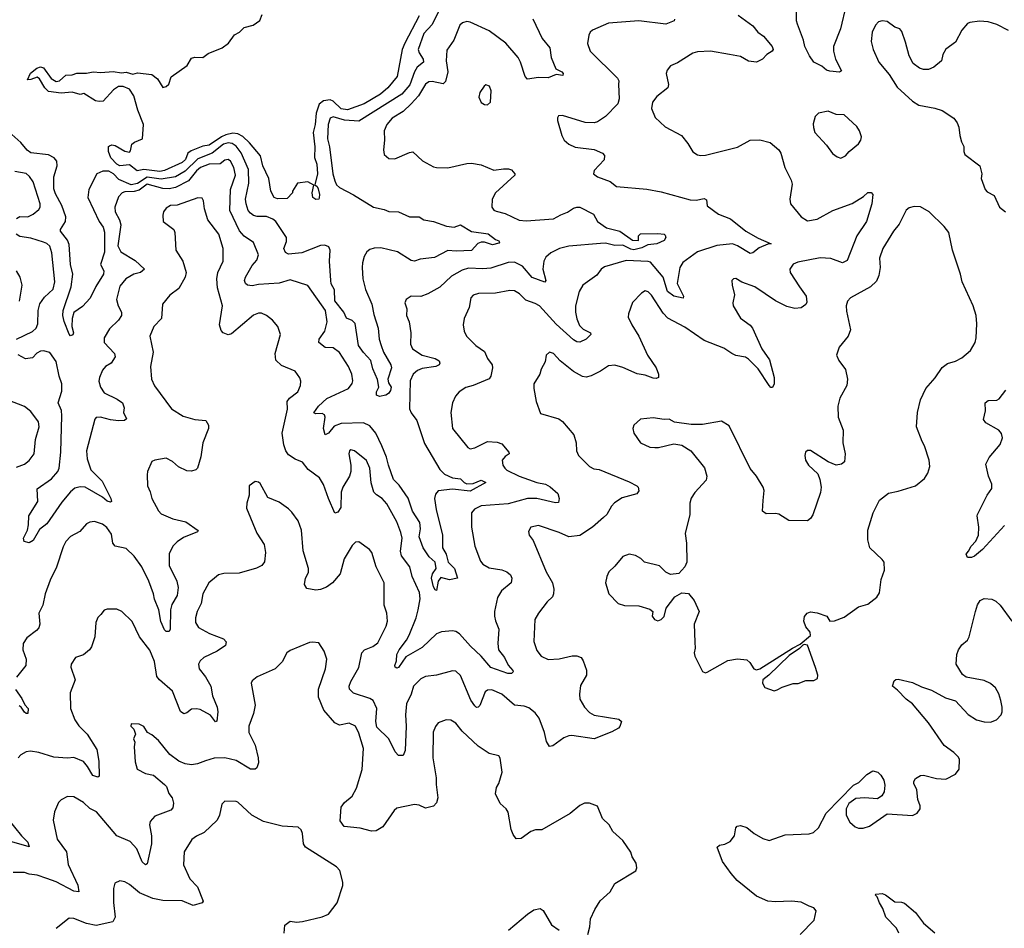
# Model space of a CAD drawing. Extents: x 2220333 to 2384341, y 721037 to 894043.
# Tile 244 of 256: x 2294455 to 2300642, y 875715 to 881423. Entities that reach past the tile are written whole.
import ezdxf

# ---------------------------------------------------------------- set-up
doc = ezdxf.new("R2010")
doc.units = 0

msp = doc.modelspace()

# ---------------------------------------------------------------- linework, layer by layer
at = {"layer": '0CON10XD'}
for points in [[(2299647.7, 881515), (2299613.3, 881365), (2299567.8, 881255), (2299567.8, 881225), (2299581.9, 881175), (2299619.3, 881100.7), (2299607.1, 881092.9), (2299545, 881099.1), (2299525.4, 881105.4), (2299495, 881130.5), (2299445.6, 881155), (2299418.5, 881195), (2299388.5, 881255), (2299379.4, 881295), (2299341.4, 881395), (2299335.7, 881415), (2299336.9, 881475)], [(2297095, 881490), (2297046.6, 881393.4), (2296995.3, 881335), (2296959.7, 881235), (2296965.3, 881215), (2296990, 881175), (2296991.5, 881155), (2296951.6, 881125), (2296935.2, 881094.8), (2296907.5, 881012.5), (2296856.2, 880953.8), (2296585, 880785.9), (2296495, 880790.6), (2296425, 880811.8), (2296405, 880804.3), (2296393.3, 880765), (2296389.6, 880675), (2296402.5, 880625), (2296423.2, 880455), (2296435, 880410), (2296446.2, 880386.2), (2296465, 880368.9), (2296552.7, 880322.7), (2296678.8, 880245), (2296745, 880231.2), (2296775, 880218.4), (2296835, 880216.7), (2296905, 880184.6), (2296965, 880184.3), (2296995.4, 880165.4), (2297055.7, 880155.7), (2297137.5, 880125), (2297185, 880118.6), (2297225, 880134.6), (2297295, 880092.4), (2297398.1, 880078.1), (2297445, 880041.4), (2297465, 880033.8), (2297470, 880025), (2297465, 880018), (2297425, 880007.9), (2297375, 880025.6), (2297354.5, 880025.5), (2297332.9, 880017.1), (2297295, 879972.6), (2297198.2, 879968.2), (2297145, 879972.7), (2297061.2, 879928.8), (2296971.2, 879918.8), (2296935, 879905.4), (2296915, 879909.5), (2296828, 879965), (2296725, 879989.4), (2296681.6, 879988.4), (2296655, 879980), (2296636.6, 879963.4), (2296620.4, 879935), (2296608.2, 879895), (2296606.5, 879865), (2296611.6, 879795), (2296627.2, 879727.2), (2296668.1, 879635), (2296679.9, 879570.1), (2296708, 879485), (2296714.1, 879415), (2296726.2, 879375), (2296740.9, 879335), (2296787.8, 879255), (2296791.9, 879235), (2296768.2, 879165), (2296772.5, 879142.5), (2296790, 879115), (2296785, 879093.3), (2296773.3, 879075), (2296755.7, 879064.3), (2296715, 879056.2), (2296697.5, 879065), (2296698, 879085), (2296711.9, 879115), (2296702.6, 879162.6), (2296675, 879228.8), (2296661.5, 879281.5), (2296615, 879331.1), (2296584.2, 879375), (2296563.2, 879513.2), (2296545, 879533.3), (2296507.7, 879547.7), (2296491.1, 879585), (2296435, 879656.7), (2296432.2, 879725), (2296412.9, 879762.9), (2296409.1, 879785), (2296402.4, 879905), (2296405.4, 879975.4), (2296396.8, 879996.8), (2296373.3, 880006.7), (2296345, 880004.5), (2296228, 879958), (2296145, 879949.2), (2296125, 879961.2), (2296115.7, 879985), (2296131.7, 880028.3), (2296130.8, 880055), (2296064.4, 880154.4), (2296045, 880169.7), (2296005, 880186.3), (2295947, 880187), (2295925, 880193.1), (2295905, 880206.4), (2295891.3, 880225), (2295877.2, 880265), (2295874.7, 880295), (2295895.2, 880395), (2295892.4, 880482.4), (2295847.2, 880587.2), (2295815, 880627.5), (2295790.4, 880645), (2295765, 880648.5), (2295735, 880640.3), (2295665, 880585.2), (2295575, 880548.6), (2295495, 880471), (2295435, 880435.2), (2295345, 880420.4), (2295255, 880432.7), (2295195, 880393.5), (2295155, 880385.9), (2295079, 880419), (2295044.3, 880455), (2295015, 880470.7), (2294977.9, 880472.1), (2294940.4, 880455), (2294888.9, 880355), (2294884.1, 880305), (2294953.6, 880155), (2294979.1, 880119.1), (2294988.5, 880088.5), (2294988.1, 879961.9), (2294963.2, 879885), (2294983.5, 879845), (2294982.5, 879825), (2294933.2, 879746.8), (2294897.7, 879672.3), (2294849.1, 879620.9), (2294795, 879584.3), (2294784.7, 879545), (2294782.5, 879495), (2294792.9, 879455), (2294787.9, 879442.1), (2294775, 879436.2), (2294765, 879446.2), (2294735, 879526.7), (2294726.5, 879565), (2294727.6, 879595), (2294777.5, 879745), (2294788.6, 879825), (2294774, 879885), (2294765, 880010.8), (2294755, 880037.3), (2294711.9, 880095), (2294711.9, 880105), (2294743.1, 880155), (2294744.3, 880185), (2294719.5, 880255), (2294679.5, 880329.5), (2294670.3, 880360.3), (2294670.2, 880435), (2294690.3, 880505), (2294688.8, 880535), (2294670.6, 880555), (2294635, 880573.8), (2294525, 880586.4), (2294502.2, 880602.2), (2294461.5, 880651.5), (2294368.7, 880735)], [(2296964.1, 881445.9), (2296875.6, 881274.4), (2296859.3, 881235), (2296827.3, 881065), (2296768.9, 880995), (2296722.1, 880955), (2296619.5, 880895), (2296515, 880856.2), (2296475, 880863.6), (2296425, 880910.4), (2296405, 880919.2), (2296365, 880913.1), (2296337.8, 880892.2), (2296317, 880835), (2296311, 880765), (2296299.7, 880715), (2296309, 880625), (2296307.9, 880557.9), (2296321.9, 880515), (2296327, 880455), (2296310, 880385), (2296325, 880373.8), (2296330.2, 880360.2), (2296338.5, 880325), (2296337.1, 880302.9), (2296333.8, 880296.2), (2296316.4, 880293.6), (2296296.7, 880305), (2296293.8, 880335), (2296302.5, 880382.5), (2296265, 880403.3), (2296200, 880395), (2296170, 880345), (2296170, 880335), (2296135, 880300), (2296075, 880296.7), (2296053.8, 880305), (2296033.8, 880345), (2296021.2, 880425), (2295982, 880505), (2295968.3, 880568.3), (2295899.7, 880649.7), (2295858, 880688), (2295825.8, 880705.8), (2295795, 880709.6), (2295750.4, 880699.6), (2295722.5, 880687.5), (2295645, 880634.5), (2295605, 880627.5), (2295531.9, 880598.1), (2295511.8, 880585), (2295497.4, 880545), (2295475, 880526.3), (2295365, 880475.4), (2295335, 880470), (2295235, 880481.8), (2295193, 880473), (2295145, 880510), (2295085, 880504.4), (2295065, 880516), (2295028.6, 880555), (2295012, 880595), (2295013.6, 880626.4), (2295019.3, 880630.7), (2295035, 880636.7), (2295055, 880632.5), (2295115, 880597.5), (2295145, 880590), (2295151.7, 880598.3), (2295159.3, 880640.7), (2295176.7, 880653.3), (2295227.5, 880675), (2295233.3, 880765), (2295196.9, 880855), (2295172, 880945), (2295145.7, 880985.7), (2295105, 881004), (2295075, 881002), (2295045, 880982), (2294978.8, 880911.2), (2294955, 880908.8), (2294932.3, 880912.3), (2294858.3, 880958.3), (2294835, 880953.1), (2294785, 880966.7), (2294715, 880961.4), (2294635, 880972), (2294612, 880995), (2294580.3, 881050.3), (2294565, 881062), (2294525, 881046.2), (2294503.3, 881045), (2294522.3, 881087.7), (2294561.7, 881118.3), (2294585, 881126.7), (2294605, 881120), (2294653.8, 881053.8), (2294685, 881034.2), (2294705, 881038.8), (2294745, 881073.8), (2294785, 881076.2), (2294815, 881086.2), (2294875, 881086), (2294915.9, 881095.9), (2294965, 881090.8), (2295043, 881097), (2295095, 881089.2), (2295123.6, 881093.6), (2295165, 881080), (2295195, 881088), (2295285, 881078.9), (2295320.3, 881050.3), (2295355, 880997.5), (2295376.1, 881003.9), (2295392.5, 881017.5), (2295406.1, 881063.9), (2295506.7, 881135), (2295535, 881181.2), (2295555, 881188), (2295605, 881186.2), (2295638.8, 881211.2), (2295726.7, 881245), (2295767.5, 881275), (2295805, 881327.5), (2295836.1, 881343.9), (2295866.4, 881373.6), (2295921.7, 881388.3), (2295963.3, 881416.7), (2295978.8, 881455)], [(2298970.6, 881450.6), (2299062.5, 881385), (2299094, 881345), (2299129.7, 881319.7), (2299184.2, 881254.2), (2299190, 881235), (2299183.3, 881225), (2299150, 881205), (2299123.3, 881175), (2299085, 881156), (2299035, 881161.9), (2298985, 881190.6), (2298915, 881203.3), (2298795, 881225.6), (2298715, 881220.6), (2298685, 881211.4), (2298587.7, 881152.3), (2298545, 881133.8), (2298524.3, 881105.7), (2298518, 881085), (2298531.4, 881015), (2298528, 880995), (2298459.1, 880940.9), (2298432, 880905), (2298426, 880865), (2298447.3, 880807.3), (2298510.3, 880750.3), (2298613.8, 880695), (2298654, 880645), (2298685, 880593.3), (2298714.1, 880574.1), (2298735, 880568.8), (2298765, 880570.8), (2298965, 880621.4), (2299045, 880665.6), (2299105, 880668.1), (2299171.3, 880651.3), (2299224.5, 880604.5), (2299237.1, 880585), (2299262.5, 880495), (2299302.5, 880415), (2299309.2, 880389.2), (2299294.3, 880295), (2299299.2, 880265), (2299364.5, 880184.5), (2299405, 880160), (2299465, 880169.1), (2299565, 880223.8), (2299685, 880268.2), (2299757.6, 880312.4), (2299785, 880336.2), (2299805, 880337.5), (2299816.2, 880325), (2299810, 880265), (2299775.7, 880155), (2299714.4, 880065), (2299655, 879910), (2299625, 879895.6), (2299551.7, 879921.7), (2299485, 879926.1), (2299345, 879900), (2299315, 879887.5), (2299294.5, 879855.5), (2299295.7, 879835), (2299355, 879744.2), (2299396.9, 879685), (2299401.2, 879648.8), (2299395.5, 879634.5), (2299366.4, 879613.6), (2299325, 879608.5), (2299275, 879621.8), (2299205, 879655.6), (2299075, 879744.4), (2298993.2, 879773.2), (2298955, 879796.7), (2298940, 879795), (2298930, 879785), (2298931.2, 879755), (2298946, 879695), (2298936.4, 879643.6), (2298938.8, 879625), (2298985, 879547.5), (2299044.6, 879504.6), (2299060, 879485), (2299118.5, 879355), (2299166.2, 879285), (2299195.8, 879174.2), (2299196, 879135), (2299185, 879112.5), (2299175, 879112.5), (2299163.8, 879123.8), (2299095, 879229.2), (2299035, 879290), (2299015, 879303.3), (2298955, 879313.5), (2298930, 879325)], [(2297679.1, 881429.1), (2297737.5, 881305), (2297787.1, 881245), (2297794.4, 881185), (2297823, 881113), (2297862.5, 881095), (2297870, 881085), (2297868.3, 881071.7), (2297825, 881077.5), (2297775, 881057.5), (2297715, 881060), (2297645, 881050), (2297630.6, 881065), (2297602.3, 881155), (2297586.8, 881185), (2297509.1, 881275), (2297405, 881352.2), (2297285, 881407.5), (2297265, 881410.5), (2297237.4, 881402.6), (2297221.1, 881388.9), (2297182.5, 881295), (2297138.6, 881231.4), (2297135.4, 881165), (2297145.4, 881095), (2297130.7, 881035), (2297115, 881020.8), (2297046.6, 881033.4), (2297025, 881032.1), (2297005, 881018.5), (2296961.6, 880945), (2296915.2, 880894.8), (2296864.5, 880845), (2296795.6, 880805), (2296761.5, 880765), (2296744.4, 880725), (2296747.1, 880665), (2296740, 880605), (2296746.1, 880576.1), (2296775, 880551.2), (2296811.7, 880548.3), (2296905, 880589.4), (2296925, 880591.9), (2296986.1, 880536.1), (2297055, 880497.5), (2297073.2, 880493.2), (2297145, 880491.5), (2297265, 880520), (2297295, 880522), (2297355, 880510), (2297435, 880478.1), (2297495.6, 880485.6), (2297525.7, 880485.7), (2297545, 880478.8), (2297566.7, 880455), (2297566.7, 880445), (2297445.7, 880335), (2297423.6, 880295), (2297421.5, 880245), (2297435, 880227.1), (2297449.2, 880220.8), (2297505, 880205.5), (2297593, 880163), (2297638.4, 880158.4), (2297808.4, 880171.6), (2297855, 880197.5), (2297897.4, 880212.6), (2297935, 880238.6), (2297955, 880245.6), (2297975, 880244.2), (2298061.2, 880201.2), (2298086.2, 880155), (2298141.2, 880115), (2298225, 880094.7), (2298305, 880037.7), (2298343.9, 880036.1), (2298344.1, 880065), (2298355, 880076.6), (2298465, 880080.4), (2298505, 880075.6), (2298510, 880070), (2298514.3, 880055), (2298503.8, 880035), (2298458.8, 880015), (2298401.8, 880008.2), (2298365, 879989.3), (2298315, 879976.1), (2298295, 879980.4), (2298245, 880006.7), (2298193.8, 880003.8), (2298135, 880018.7), (2298105, 880017.6), (2297905, 879999.3), (2297846.2, 879985), (2297791.7, 879958.3), (2297760, 879930), (2297748.9, 879905), (2297741.9, 879855), (2297761.2, 879785), (2297755, 879774), (2297675, 879803.8), (2297615, 879873.8), (2297565, 879899.6), (2297525, 879898.4), (2297415, 879862.5), (2297365, 879857.2), (2297275, 879862.1), (2297235, 879849.1), (2297167.8, 879812.2), (2297095, 879742), (2297019.8, 879700.2), (2296975, 879683.3), (2296915, 879686), (2296883.8, 879665), (2296876, 879645), (2296887.3, 879607.3), (2296885.8, 879565), (2296902.5, 879525), (2296913.3, 879455), (2296910.6, 879385), (2296924.2, 879355), (2296985, 879314.7), (2297065.7, 879295), (2297089.8, 879279.8), (2297095.6, 879265.6), (2297090.8, 879255), (2297068.8, 879245), (2296985, 879230.5), (2296955, 879218.9), (2296926.5, 879195), (2296908.5, 879155), (2296905, 878978.8), (2296915, 878953.3), (2296951.1, 878905), (2296999.6, 878759.6), (2297095, 878596.5), (2297125, 878567.2), (2297175, 878544.2), (2297225, 878537.9), (2297247.8, 878515), (2297265, 878507.1), (2297305, 878509.7), (2297355, 878530), (2297383.3, 878515), (2297285, 878460.2), (2297175, 878473.3), (2297085, 878462.2), (2297066.9, 878443.1), (2297062.3, 878415), (2297071.4, 878345), (2297111.4, 878185), (2297112.5, 878105), (2297135.2, 878065.2), (2297148, 878015), (2297188, 877975), (2297205.8, 877915), (2297155, 877903.4), (2297100.5, 877919.5), (2297085.4, 877895), (2297075, 877836.7), (2297065, 877842), (2297055, 877860.6), (2297042.1, 877915), (2297048.4, 877941.6), (2297072.5, 877975), (2297066.2, 878015), (2297028.4, 878048.4), (2296989.3, 878105), (2296964.8, 878175), (2296973.5, 878225), (2296970, 878265), (2296923.6, 878335), (2296896.7, 878416.7), (2296839, 878499), (2296803.9, 878535), (2296771.5, 878625), (2296760, 878675), (2296731.2, 878745), (2296693.2, 878825), (2296655, 878871.8), (2296615, 878890.9), (2296475, 878886.4), (2296431.5, 878868.5), (2296395, 878825.5), (2296375, 878815.8), (2296363.3, 878855), (2296373.6, 878925), (2296370.7, 878940.7), (2296355, 878949.5), (2296316.7, 878946.7), (2296303.1, 878953.1), (2296331.8, 878995), (2296385, 879043.9), (2296520.8, 879105), (2296543.4, 879136.6), (2296548.6, 879155), (2296542.2, 879195), (2296521.2, 879245), (2296465, 879332.5), (2296425, 879360.8), (2296375, 879362.7), (2296335.5, 879395), (2296337.3, 879415), (2296371.8, 879465), (2296387.6, 879525), (2296376.2, 879595), (2296265, 879752.9), (2296155, 879789.5), (2296085, 879767.1), (2295955, 879759.1), (2295915, 879750), (2295885.6, 879755.6), (2295874.2, 879765), (2295868.1, 879785), (2295873.5, 879805), (2295915, 879879.2), (2295945, 879912), (2295955.6, 879945), (2295925, 880023.8), (2295865, 880062.2), (2295836.6, 880096.6), (2295774.8, 880225), (2295779.1, 880355), (2295811.1, 880445), (2295800.8, 880495), (2295778.9, 880535), (2295765, 880543.5), (2295745, 880539.6), (2295715, 880517.5), (2295645, 880514.7), (2295591.2, 880495), (2295565, 880474.2), (2295515, 880410), (2295435, 880369.2), (2295395, 880361), (2295355, 880362.8), (2295255, 880390.5), (2295205, 880351.2), (2295175, 880343.5), (2295115, 880342.1), (2295099.2, 880335), (2295075, 880310), (2295052.5, 880245), (2295054.5, 880215), (2295081.8, 880165), (2295090.4, 880135), (2295071.7, 880001.7), (2295091.4, 879965), (2295180.3, 879910.3), (2295238.8, 879855), (2295215, 879835.4), (2295172.5, 879825), (2295122.9, 879795), (2295085, 879748), (2295062.5, 879665), (2295074.4, 879625), (2295095.6, 879585), (2295093.8, 879563.8), (2295076.7, 879535), (2295020.2, 879479.8), (2294985.8, 879425), (2294986, 879395), (2295050, 879325), (2295055.7, 879305), (2295028.8, 879265), (2294995, 879244), (2294975, 879221.2), (2294955.6, 879175), (2294952.6, 879152.6), (2294962.5, 879115), (2294985, 879079.4), (2295068.3, 879038.3), (2295100, 879015), (2295111.4, 878985), (2295107.5, 878955), (2295126.7, 878915), (2295114.2, 878905.8), (2295075, 878903.2), (2295025, 878908.7), (2294963.2, 878926.8), (2294935, 878924), (2294926.9, 878913.1), (2294874.7, 878715), (2294878.2, 878665), (2294901.2, 878595), (2294973, 878523), (2295026.7, 878415), (2295032.5, 878395), (2295025, 878392), (2295005, 878398.6), (2294975, 878423.1), (2294866.2, 878485), (2294835, 878488.9), (2294800.8, 878479.3), (2294773.8, 878456.2), (2294718.8, 878391.2), (2294625.7, 878255), (2294580, 878220), (2294539.5, 878150.5), (2294515, 878136.7), (2294482.5, 878145), (2294478.8, 878165), (2294503.2, 878216.8), (2294510.5, 878249.5), (2294512.3, 878305), (2294568.6, 878395), (2294564.2, 878475), (2294655, 878539.4), (2294694.6, 878585), (2294702.7, 878605), (2294712.7, 878705), (2294720.6, 878935), (2294718.3, 878968.2), (2294697.3, 879015), (2294718.8, 879088.8), (2294718.8, 879135), (2294702.7, 879182.7), (2294684.7, 879275), (2294645, 879332.1), (2294605, 879342), (2294585, 879339.6), (2294563.1, 879326.9), (2294535, 879298.1), (2294492.3, 879292.3), (2294445, 879317.5)], [(2298568.8, 881425), (2298566.7, 881415), (2298515.4, 881394.6), (2298345, 881415.9), (2298155, 881400.9), (2298053.4, 881356.6), (2298040, 881345), (2298030.6, 881325), (2298022.1, 881272.1), (2298038.6, 881225), (2298212, 881055), (2298219.5, 881039.5), (2298217.5, 881015), (2298220.8, 880925), (2298212.5, 880895), (2298135, 880814.5), (2298085, 880780.5), (2298065, 880774.4), (2298007.9, 880777.9), (2297865, 880821.2), (2297840.7, 880819.3), (2297833.9, 880806.1), (2297835, 880790), (2297862, 880695), (2297876.2, 880665), (2297905, 880640), (2297945, 880622), (2298065, 880607.5), (2298117.5, 880585), (2298129.3, 880569.3), (2298127.7, 880542.3), (2298064, 880475), (2298060, 880455), (2298085, 880436.2), (2298165, 880406.2), (2298205.5, 880375.5), (2298395, 880358.5), (2298485, 880341.3), (2298667.9, 880292.1), (2298705, 880290), (2298755, 880298.8), (2298770.7, 880290.7), (2298774.2, 880254.2), (2298845, 880200), (2298922.1, 880172.1), (2299018.6, 880095), (2299095, 880049.7), (2299177.5, 880015), (2299155, 880012.9), (2299101, 879989), (2299060.9, 879959.1), (2299045.6, 879954.4), (2298965, 880002.9), (2298933.9, 880013.9), (2298835, 880003.2), (2298714.7, 879965.3), (2298622.6, 879897.4), (2298602.9, 879865), (2298585.8, 879765), (2298626, 879685), (2298625, 879674), (2298565, 879686.5), (2298525, 879715.4), (2298497.5, 879805), (2298418.8, 879898.8), (2298404.1, 879904.1), (2298265, 879909.6), (2298130.7, 879869.3), (2298108, 879855), (2298082.4, 879817.6), (2297992.5, 879755), (2297970.6, 879715), (2297948.2, 879625), (2297948.2, 879585), (2297955.6, 879544.4), (2297972.4, 879502.4), (2297995, 879478.8), (2298041.2, 879455), (2298043.8, 879445), (2298013.6, 879416.4), (2297975, 879396.9), (2297955, 879400), (2297935, 879412.5), (2297825, 879509.3), (2297721.1, 879625), (2297695, 879640.8), (2297635, 879660.4), (2297595, 879700), (2297565, 879719.4), (2297535, 879721.1), (2297445, 879705.5), (2297338.3, 879701.7), (2297305, 879691.4), (2297289.4, 879675), (2297280, 879615), (2297248.6, 879545), (2297242.5, 879505), (2297247.1, 879465), (2297262.5, 879435), (2297320.8, 879375), (2297375, 879338), (2297393.6, 879293.6), (2297422.9, 879255), (2297425.6, 879235), (2297415, 879182.5), (2297404.3, 879165.7), (2297305, 879124.5), (2297257.6, 879112.4), (2297216.2, 879085), (2297192.7, 879057.3), (2297174.4, 879015.6), (2297163.8, 878955), (2297174.2, 878854.2), (2297270, 878735), (2297285, 878726.2), (2297315, 878732.9), (2297395, 878773.3), (2297455, 878768.7), (2297485, 878759.1), (2297528, 878705), (2297530, 878695), (2297505, 878678), (2297487.5, 878655), (2297491.4, 878625), (2297502.5, 878605), (2297515, 878592.9), (2297593.8, 878555), (2297652, 878535)], [(2300668.8, 881355), (2300595, 881392.5), (2300539.7, 881409.7), (2300485, 881413.1), (2300424.4, 881405.6), (2300411.5, 881398.5), (2300375, 881356.2), (2300335, 881281.2), (2300275, 881236.7), (2300256, 881205), (2300247.5, 881165), (2300198.6, 881125), (2300165, 881110.8), (2300135, 881110.8), (2300108.8, 881118.8), (2300068.5, 881148.5), (2300044.7, 881194.7), (2300021.3, 881281.3), (2299997.9, 881347.9), (2299985.6, 881365.6), (2299955, 881376.2), (2299905, 881412), (2299875, 881416.2), (2299851.2, 881408.8), (2299831.7, 881388.3), (2299812, 881345), (2299806, 881285), (2299817.5, 881235), (2299854.3, 881155), (2299919.1, 881079.1), (2299967.9, 880997.9), (2300065, 880910), (2300105.6, 880885.6), (2300205, 880867.1), (2300252.1, 880852.1), (2300323.8, 880805), (2300346, 880775), (2300357, 880747), (2300362.5, 880695), (2300372, 880655), (2300386.9, 880626.9), (2300387.1, 880595), (2300394, 880575), (2300488.8, 880505), (2300500, 880455), (2300496.7, 880425), (2300521.2, 880355), (2300535, 880341.2), (2300578.3, 880318.3), (2300610.8, 880245), (2300648.8, 880215)], [(2297395, 880887.5), (2297412.5, 880905), (2297416.7, 880975), (2297407.5, 881005), (2297385, 881012.5), (2297372.5, 881005), (2297346.7, 880965), (2297340, 880935), (2297355, 880902.5), (2297375, 880890), (2297395, 880887.5)], [(2299615, 880553.8), (2299645, 880566.7), (2299666.7, 880595), (2299725, 880643.8), (2299741.2, 880665), (2299743.6, 880686.4), (2299732, 880725), (2299715, 880751.2), (2299635, 880824), (2299585, 880827.5), (2299535, 880848), (2299474.1, 880835.9), (2299452.5, 880815), (2299441.7, 880768.3), (2299442, 880745), (2299452, 880715), (2299523.8, 880635), (2299562.3, 880582.3), (2299591.7, 880561.7), (2299615, 880553.8)], [(2294435, 880174), (2294455, 880185.6), (2294506.4, 880183.6), (2294539.4, 880200.6), (2294575, 880230), (2294584.3, 880245.7), (2294584.4, 880265), (2294538.9, 880405), (2294517.4, 880437.4), (2294495, 880456.9), (2294425, 880468)], [(2297652, 878535), (2297705, 878515.4), (2297758.8, 878505), (2297789.1, 878489.1), (2297835.7, 878445.7), (2297845.7, 878415), (2297840.7, 878389.3), (2297822, 878388), (2297705, 878415.4), (2297645, 878414), (2297525, 878380.8), (2297355, 878369.6), (2297312, 878348), (2297293.8, 878325), (2297294.4, 878235), (2297315.8, 878115), (2297350.6, 878020.6), (2297365, 878003.1), (2297405, 877978.5), (2297485, 877966.2), (2297516.2, 877955), (2297540, 877935), (2297547.5, 877915), (2297544, 877885), (2297482.5, 877835), (2297457.3, 877792.7), (2297438.5, 877705), (2297437.5, 877675), (2297445.4, 877645.4), (2297465.6, 877595), (2297460.4, 877505), (2297464.6, 877465), (2297501.2, 877415), (2297525, 877368), (2297554.2, 877335), (2297556, 877325), (2297544.3, 877315.7), (2297523.3, 877315), (2297415, 877353.3), (2297355, 877424.2), (2297287, 877487), (2297218.2, 877565), (2297195, 877579.6), (2297175, 877583.8), (2297105, 877576.9), (2297075, 877564.6), (2296985, 877478.8), (2296880.6, 877419.4), (2296835, 877354.2), (2296825, 877350), (2296814.4, 877354.4), (2296811.9, 877365), (2296821.9, 877395), (2296825.6, 877435.6), (2296838.8, 877465), (2296886.1, 877523.9), (2296903.2, 877556.8), (2296946.1, 877665), (2296958, 877715), (2296971.8, 877785), (2296967.5, 877825), (2296920.8, 877925), (2296906.9, 877985), (2296853.8, 878055), (2296848.7, 878085), (2296858.2, 878165), (2296850.9, 878200.9), (2296825, 878268), (2296760.9, 878380.9), (2296732.5, 878415), (2296697, 878437), (2296681.1, 878455), (2296664.1, 878514.1), (2296655.3, 878605.3), (2296635, 878654.2), (2296558.8, 878715), (2296535, 878720), (2296526.7, 878715), (2296523.1, 878695), (2296536.5, 878625), (2296536.1, 878585), (2296527.3, 878555), (2296486.2, 878485), (2296475.4, 878455), (2296472.5, 878357.5), (2296455, 878330), (2296435, 878323.3), (2296395.6, 878414.4), (2296363.6, 878503.6), (2296338.1, 878545), (2296266.8, 878596.8), (2296233, 878643), (2296185, 878662), (2296145, 878690), (2296126.5, 878715), (2296115, 878751.2), (2296104.1, 878825), (2296137.9, 878975), (2296135.4, 879024.6), (2296149.4, 879045), (2296203.1, 879085), (2296218.6, 879125), (2296221.2, 879151.2), (2296215, 879173.3), (2296185.6, 879215.6), (2296099.8, 879249.8), (2296064, 879284), (2296060, 879325), (2296094.4, 879445), (2296077.1, 879495), (2296042.9, 879535), (2296005.3, 879565.3), (2295975, 879579.1), (2295955, 879579.6), (2295923.8, 879566.2), (2295785, 879449.2), (2295765, 879442), (2295734.3, 879455), (2295721.2, 879471.2), (2295711.2, 879505), (2295728.7, 879625), (2295698.3, 879738.3), (2295693.1, 879795), (2295700, 879835), (2295733.5, 879905), (2295733.8, 879985), (2295707.1, 880075), (2295636.9, 880165), (2295616.5, 880235), (2295610.6, 880285), (2295601.1, 880301.1), (2295575, 880304.4), (2295445, 880257.5), (2295402.5, 880255), (2295375, 880238.8), (2295358.8, 880215), (2295353.8, 880195), (2295357.5, 880155), (2295424.2, 880104.2), (2295430, 880085), (2295435.8, 879975), (2295480, 879905), (2295502, 879835), (2295495.6, 879804.4), (2295454.2, 879735), (2295397.6, 879692.4), (2295352, 879635), (2295345.5, 879545), (2295297.1, 879495), (2295272.2, 879435), (2295293.1, 879335), (2295277.1, 879245), (2295282.5, 879165), (2295302.4, 879122.4), (2295408.3, 878978.3), (2295483, 878933), (2295555, 878911.1), (2295625, 878903.8), (2295642, 878875), (2295642, 878855), (2295605.6, 878765), (2295594.2, 878675.8), (2295572, 878605), (2295561.2, 878595), (2295535, 878586.9), (2295505, 878587.8), (2295453.3, 878613.3), (2295415, 878647.5), (2295375, 878667.5), (2295304.1, 878655.9), (2295285, 878647.5), (2295258.8, 878585), (2295256.1, 878563.9), (2295258, 878495), (2295274.1, 878455.9), (2295284.6, 878414.6), (2295326.4, 878336.4), (2295345, 878318.6), (2295417.6, 878287.6), (2295499.2, 878269.2), (2295576.1, 878213.9), (2295572.5, 878205), (2295485, 878168.9), (2295445, 878141.9), (2295418.1, 878115), (2295393.7, 878066.3), (2295393.5, 877995), (2295441.5, 877895), (2295450, 877855), (2295445.3, 877804.7), (2295411.7, 877748.3), (2295402.7, 877715), (2295400.8, 877595), (2295395, 877580), (2295375, 877578.8), (2295365, 877590), (2295342.2, 877642.2), (2295330.3, 877715), (2295302.2, 877782.2), (2295296.3, 877816.3), (2295266.7, 877895), (2295223.1, 877985), (2295175, 878052.5), (2295125, 878100.5), (2295054.2, 878115), (2295040, 878135), (2295031.3, 878191.3), (2295001.8, 878231.8), (2294975, 878252.9), (2294925, 878270.6), (2294895, 878267.1), (2294875, 878255.8), (2294833.3, 878206.7), (2294775, 878175.7), (2294745.7, 878145), (2294727.8, 878112.2), (2294686.8, 877983.2), (2294647.3, 877902.7), (2294614.6, 877815), (2294600.4, 877745), (2294575.5, 877695), (2294580.8, 877625), (2294575, 877602.5), (2294561.2, 877585), (2294499.6, 877540.4), (2294476.7, 877505), (2294474.5, 877465), (2294496.7, 877405), (2294494.2, 877365.8), (2294435, 877292)], [(2298765, 877320), (2298775, 877323.3), (2298905, 877396.2), (2298965, 877408), (2299025, 877401.2), (2299043.8, 877385), (2299067.5, 877345), (2299085, 877339.2), (2299106.7, 877345), (2299310, 877475), (2299359.5, 877500.5), (2299423.3, 877555), (2299422, 877575), (2299395, 877608.8), (2299382.9, 877645), (2299385.7, 877674.3), (2299403.3, 877695), (2299425, 877702.5), (2299466.8, 877696.8), (2299526.7, 877676.7), (2299545, 877643.8), (2299575, 877646), (2299635, 877668.8), (2299726.4, 877733.6), (2299785, 877751.2), (2299840, 877795), (2299857, 877823), (2299867.5, 877905), (2299890, 877965), (2299886.7, 878015), (2299875, 878032.5), (2299796.7, 878105), (2299784.2, 878155), (2299784.2, 878215.8), (2299817.5, 878325), (2299858, 878405), (2299915, 878448.6), (2299975, 878460), (2300083.3, 878495), (2300139.7, 878540.3), (2300161.2, 878575), (2300173.9, 878616.1), (2300170, 878655), (2300141.2, 878745), (2300125, 878772.5), (2300090.8, 878865), (2300096.2, 878955), (2300115.8, 879035), (2300148, 879105), (2300207.9, 879172.1), (2300251.3, 879238.7), (2300285, 879262.5), (2300335, 879277.5), (2300375, 879298), (2300428.8, 879345), (2300458.8, 879395), (2300465.7, 879424.3), (2300468.8, 879511.2), (2300464.4, 879565), (2300445.5, 879625.5), (2300377.1, 879775), (2300366.9, 879825), (2300315.5, 879975), (2300293.1, 880085), (2300265, 880124.3), (2300168.8, 880215), (2300115, 880248), (2300075, 880250), (2300045, 880241.2), (2300025, 880226.7), (2299981.7, 880138.3), (2299945.4, 880094.6), (2299878, 879985), (2299857.5, 879925), (2299860.8, 879865), (2299852.9, 879815), (2299838.9, 879781.1), (2299802, 879745), (2299674.5, 879675.5), (2299656, 879655), (2299649.2, 879625), (2299651.2, 879591.2), (2299675.8, 879475), (2299660, 879435), (2299603.3, 879365), (2299586.7, 879315), (2299601.2, 879281.2), (2299644.3, 879225), (2299655.6, 879165), (2299652.5, 879125), (2299608.1, 879045), (2299595.8, 878995), (2299597.5, 878925), (2299629.2, 878845), (2299628, 878765), (2299641.2, 878695), (2299636.7, 878645), (2299619.5, 878630.5), (2299585, 878623.8), (2299535, 878646), (2299425, 878716.2), (2299405, 878716.7), (2299393.3, 878705), (2299388, 878685), (2299392.5, 878655), (2299412, 878625), (2299470.2, 878570.2), (2299483.3, 878535), (2299490.5, 878485), (2299487.8, 878452.2), (2299438.7, 878311.3), (2299425, 878290), (2299405, 878274.3), (2299287.6, 878277.6), (2299225, 878316.2), (2299205, 878321.2), (2299145, 878317.5), (2299123.3, 878335), (2299127.1, 878402.9), (2299132.2, 878465), (2299126.3, 878486.3), (2299085.6, 878555), (2299045, 878603.8), (2298912.3, 878872.3), (2298865, 878900), (2298745, 878880), (2298675, 878880), (2298570, 878895), (2298535, 878913.8), (2298505, 878911.2), (2298435, 878922), (2298355, 878912.5), (2298313.3, 878875), (2298306.7, 878855), (2298313.3, 878825), (2298356.7, 878765), (2298415, 878738), (2298445, 878734.2), (2298470, 878735), (2298565, 878758), (2298615, 878750.8), (2298671.2, 878715), (2298757.6, 878607.6), (2298772, 878555), (2298769.2, 878530.8), (2298697, 878453), (2298675, 878416.7), (2298666, 878386), (2298665.5, 878315), (2298635.6, 878195), (2298644, 878135), (2298646.2, 878015), (2298633.6, 877986.4), (2298596.4, 877943.6), (2298545, 877937.5), (2298515, 877952.5), (2298475, 877992.5), (2298380, 878015), (2298358.3, 878038.3), (2298325, 878056.2), (2298285, 878065.8), (2298245, 878051.2), (2298195, 877988.8), (2298156.7, 877955), (2298143.3, 877925), (2298136.7, 877885), (2298156.7, 877815), (2298215, 877756.2), (2298255, 877742), (2298345, 877740), (2298415, 877720), (2298432.5, 877705), (2298430, 877675), (2298443.3, 877655), (2298465, 877646.2), (2298485, 877653.8), (2298505, 877673.3), (2298516.7, 877725), (2298572.3, 877797.7), (2298615, 877822.5), (2298658.3, 877818.3), (2298693.8, 877775), (2298724, 877705), (2298693.8, 877625), (2298697, 877513), (2298700, 877475), (2298692.5, 877445), (2298696.7, 877425), (2298745, 877327.5), (2298765, 877320)], [(2294434.1, 879415.9), (2294535, 879464.6), (2294557.9, 879485), (2294568.5, 879511.5), (2294571.1, 879595), (2294582.2, 879637.8), (2294609.9, 879680.1), (2294665, 879729.2), (2294675.9, 879775), (2294657.9, 879957.9), (2294645, 879999.4), (2294625, 880017.3), (2294605, 880025.5), (2294525, 880050), (2294455, 880060.5), (2294432.2, 880075)], [(2294454.5, 879655), (2294471.5, 879755), (2294457.1, 879805), (2294435.4, 879845.4)], [(2298930, 879325), (2298878.7, 879358.7), (2298755, 879406.8), (2298635, 879491.1), (2298526.8, 879546.8), (2298498.8, 879578.8), (2298425, 879692), (2298405, 879714), (2298385, 879718.6), (2298361.2, 879705), (2298305, 879646.7), (2298280, 879575), (2298279.2, 879555), (2298300.8, 879505), (2298345.5, 879435.5), (2298400, 879315), (2298454.5, 879235), (2298470, 879195), (2298470, 879175), (2298455, 879168), (2298435, 879171.1), (2298385, 879190.5), (2298335, 879198.5), (2298245, 879238.5), (2298195, 879252.2), (2298155, 879248.1), (2298105, 879215.7), (2298045, 879184.5), (2298015, 879177.8), (2297990.9, 879180.9), (2297935, 879211.9), (2297850.4, 879280.4), (2297810, 879325), (2297785, 879333.3), (2297763.3, 879315), (2297757.3, 879272.7), (2297732.7, 879227.3), (2297723.8, 879195), (2297686.2, 879135), (2297686, 879105), (2297700, 879025), (2297728, 878948), (2297842.5, 878915), (2297865, 878898), (2297936, 878815), (2297952.5, 878765), (2297954, 878715), (2297966.2, 878685), (2298035.8, 878615.8), (2298061.7, 878601.7), (2298096.6, 878596.6), (2298285, 878518.9), (2298333.3, 878495), (2298341.2, 878485), (2298346.4, 878463.6), (2298332.5, 878445), (2298241.1, 878418.9), (2298192.7, 878387.3), (2298173.4, 878366.6), (2298143.3, 878315), (2298124.4, 878295), (2298055.3, 878234.7), (2297975, 878183.1), (2297905, 878174.4), (2297845, 878201.9), (2297715, 878245.7), (2297667.5, 878235), (2297651.7, 878208.3), (2297656.7, 878185), (2297680.7, 878150.7), (2297763.1, 877955), (2297801.9, 877885), (2297811.1, 877845), (2297810, 877815), (2297802.8, 877797.2), (2297769.2, 877765), (2297714, 877695), (2297692.9, 877655), (2297685.7, 877515.7), (2297705, 877460), (2297732, 877425), (2297775, 877403.1), (2297845, 877406.9), (2297925.9, 877425.9), (2297955.9, 877425.9), (2297982.5, 877415), (2297995.9, 877395.9), (2298017.3, 877337.3), (2298015.8, 877304.2), (2297979.5, 877240.5), (2297971.9, 877185), (2297975.6, 877155), (2298004.6, 877104.6), (2298035, 877070.8), (2298064.5, 877054.5), (2298219.3, 877029.3), (2298237.5, 877015), (2298227, 876983), (2298217, 876973), (2298175, 876948.8), (2298065, 876905.8), (2297925, 876925.6), (2297905, 876923.1), (2297875, 876911.9), (2297805, 876861.2), (2297785, 876856.7), (2297765, 876887.5), (2297752.9, 876945), (2297718.5, 877035), (2297695, 877068.1), (2297655, 877100), (2297625, 877111.1), (2297565, 877116.9), (2297485, 877186.5), (2297422.6, 877212.6), (2297395, 877211.1), (2297380.2, 877199.8), (2297345.5, 877115), (2297335, 877104.2), (2297325, 877102.5), (2297315, 877111.4), (2297289, 877149), (2297225, 877303.8), (2297195, 877330.8), (2297175, 877332.5), (2297075, 877304.4), (2297005, 877297.5), (2296975, 877281.9), (2296929.5, 877235), (2296915.5, 877185), (2296885.4, 877125), (2296878.9, 877055), (2296883.8, 876985), (2296877.3, 876832.7), (2296865, 876800), (2296835, 876800), (2296815, 876823.3), (2296774.4, 876905), (2296699.2, 876979.2), (2296692.9, 877015), (2296698.2, 877095), (2296675.5, 877145), (2296655, 877157.5), (2296552.7, 877192.7), (2296526.7, 877216.7), (2296525.3, 877235), (2296535.6, 877264.4), (2296586.7, 877353.3), (2296604.2, 877445), (2296621.2, 877465), (2296675, 877485.7), (2296705, 877507.5), (2296757, 877613), (2296765.6, 877645), (2296761.4, 877695), (2296745.7, 877745), (2296744.6, 877884.6), (2296695.6, 877985), (2296667.5, 878075), (2296653.3, 878095), (2296585, 878143.3), (2296565, 878141.2), (2296545, 878120), (2296494.4, 878035), (2296468.3, 877941.7), (2296420, 877885), (2296383, 877857), (2296345, 877843.1), (2296315, 877839.4), (2296258.8, 877848.8), (2296244.3, 877875), (2296250.6, 877915), (2296269.1, 877950.9), (2296270.7, 877975), (2296235.4, 878085.4), (2296226.4, 878215), (2296205.6, 878275), (2296165, 878328.8), (2296145, 878350), (2296085, 878390.8), (2296015, 878422), (2295965, 878510), (2295955, 878517.5), (2295935, 878522.5), (2295896.7, 878495), (2295897.5, 878435), (2295882, 878385), (2295881.2, 878355), (2295945, 878197.5), (2295990.8, 878125), (2295998.6, 878075), (2295993, 878017), (2295976.2, 877995), (2295942.4, 877977.6), (2295833.4, 877946.6), (2295736.8, 877943.2), (2295705, 877935.7), (2295691.2, 877925), (2295644, 877885), (2295606, 877815), (2295594.3, 877755), (2295570, 877705), (2295558.9, 877665), (2295558.9, 877635), (2295577.5, 877605), (2295647.6, 877567.6), (2295735, 877532.5), (2295752, 877515), (2295748, 877492), (2295695, 877455.5), (2295611.2, 877415), (2295588, 877395), (2295579.4, 877375), (2295581.9, 877345), (2295623.5, 877295), (2295656.7, 877235), (2295665.6, 877175), (2295695.6, 877105), (2295699.4, 877075), (2295693, 877017), (2295685, 877011.2), (2295653, 877053), (2295589.8, 877089.8), (2295565, 877094.4), (2295535, 877090.6), (2295505, 877067.5), (2295487.3, 877062.7), (2295465, 877076.2), (2295414.7, 877204.7), (2295333.1, 877275), (2295316.6, 877296.6), (2295301.5, 877391.5), (2295271.7, 877461.7), (2295206.9, 877545), (2295161.7, 877641.7), (2295096.2, 877705), (2295065, 877720), (2295005, 877720), (2294985, 877712.5), (2294963.9, 877686.1), (2294945, 877667.5), (2294933.8, 877635), (2294928, 877545), (2294906.6, 877483.4), (2294894.2, 877465), (2294855, 877432.5), (2294806.7, 877415), (2294778, 877375), (2294776, 877355), (2294802.9, 877275), (2294771.2, 877195), (2294773.8, 877095), (2294801.4, 877025), (2294826.2, 876986.2), (2294878.6, 876935), (2294938.7, 876838.7), (2294951.5, 876765), (2294955, 876670), (2294945, 876664.3), (2294915, 876674.4), (2294881.3, 876731.3), (2294855, 876762.5), (2294795, 876786.8), (2294755, 876783.2), (2294670.1, 876790.1), (2294575, 876820), (2294522.6, 876827.4), (2294495, 876822.9), (2294461.2, 876805), (2294446, 876785)], [(2300644, 878246), (2300505, 878093.8), (2300455, 878053.3), (2300435, 878043.3), (2300410, 878045), (2300402.5, 878065), (2300416.7, 878083.3), (2300433.8, 878115), (2300462.7, 878147.3), (2300479.2, 878185), (2300482.5, 878235), (2300470.8, 878305), (2300474, 878315), (2300533.8, 878435), (2300562.7, 878477.3), (2300564.2, 878505), (2300542.5, 878555), (2300525, 878630), (2300547.7, 878672.3), (2300615.7, 878754.3), (2300631.2, 878795), (2300625, 878822.5), (2300606.7, 878845), (2300525, 878891.2), (2300510.5, 878910.5), (2300524, 878965), (2300521.2, 879015), (2300539.5, 879030.5), (2300595, 879032), (2300608.7, 879041.3), (2300652.5, 879095)], [(2294435, 878610.9), (2294485, 878631.1), (2294515, 878652.9), (2294545.6, 878695), (2294554.5, 878784.5), (2294577.3, 878865), (2294574.1, 878895.9), (2294525, 878961.1), (2294485, 878992.5), (2294382.1, 879032.1)], [(2299865.9, 876675.9), (2299884, 876645), (2299890.8, 876615), (2299887, 876573), (2299872.9, 876547.1), (2299845, 876528), (2299764.1, 876534.1), (2299709.5, 876530.5), (2299665, 876498.8), (2299647.5, 876465), (2299647.5, 876425), (2299672.1, 876382.1), (2299705, 876352), (2299725, 876343.8), (2299755, 876343.8), (2299795, 876356.2), (2299905, 876433.3), (2300065, 876423.8), (2300095, 876437.5), (2300113.3, 876465), (2300113.6, 876483.6), (2300098, 876525), (2300092, 876585), (2300074, 876625), (2300072.9, 876637.1), (2300084.1, 876655.9), (2300115, 876674), (2300133.9, 876676.1), (2300215, 876655.7), (2300275, 876652.5), (2300335, 876683.3), (2300358.8, 876715), (2300360, 876775), (2300355, 876790), (2300325, 876820), (2300263.6, 876863.6), (2300164.6, 877004.6), (2300064, 877125), (2300025, 877154.2), (2299971.7, 877211.7), (2299940, 877235), (2299950.7, 877269.3), (2299961.2, 877278.8), (2299975, 877280), (2300065, 877260), (2300121.2, 877231.2), (2300185, 877210), (2300272.3, 877162.3), (2300335, 877144), (2300415, 877057.5), (2300467.5, 877025), (2300515, 877012.5), (2300555, 877010), (2300593.3, 877025), (2300621.2, 877055), (2300628, 877075), (2300628, 877105), (2300620.8, 877145), (2300607.9, 877187.9), (2300586, 877225), (2300555, 877252.9), (2300515, 877270.6), (2300402.2, 877292.2), (2300379.6, 877309.6), (2300339.3, 877375), (2300343.8, 877435), (2300354.6, 877465), (2300375, 877495.6), (2300410.6, 877525), (2300420.9, 877545), (2300460, 877705), (2300473.4, 877746.6), (2300491.2, 877775), (2300515, 877785.8), (2300562.7, 877782.7), (2300589.1, 877769.1), (2300615.5, 877745.5), (2300688.8, 877645)], [(2298023.9, 875676.1), (2298038, 875725), (2298041.4, 875775), (2298067.9, 875832.1), (2298103.2, 875886.8), (2298166, 875945), (2298195, 875995.8), (2298327.5, 876075), (2298333.3, 876095), (2298328.8, 876125), (2298303, 876163), (2298295, 876192.5), (2298245, 876266.7), (2298182.4, 876322.4), (2298160, 876365), (2298116.7, 876405), (2298085, 876482.5), (2298035, 876500), (2298005, 876500), (2297975, 876486.2), (2297913, 876437), (2297735, 876332.5), (2297696.4, 876333.6), (2297666.1, 876323.9), (2297605, 876278.8), (2297575, 876276.7), (2297555, 876303.3), (2297542.5, 876335), (2297524.3, 876445), (2297512, 876465), (2297475, 876498.8), (2297445, 876560), (2297450.3, 876599.7), (2297465.8, 876625), (2297485.8, 876695), (2297474, 876784), (2297465, 876797.5), (2297405, 876813.8), (2297335, 876858.6), (2297235, 876953.1), (2297195, 877004.2), (2297165, 877022.9), (2297135, 877024.3), (2297085, 877006.2), (2297067.3, 876982.7), (2297053.2, 876946.8), (2297050.7, 876785), (2297071.1, 876661.1), (2297072.2, 876617.8), (2297082.5, 876535), (2297075, 876504), (2297055, 876481.1), (2297005, 876470), (2296965, 876489.4), (2296935, 876493.1), (2296825, 876469.4), (2296808.6, 876455), (2296736.7, 876353.3), (2296695, 876327.8), (2296665, 876325.6), (2296595, 876343.5), (2296494, 876355), (2296469.7, 876389.7), (2296474.4, 876475), (2296495, 876504.2), (2296545, 876544.2), (2296571.4, 876595), (2296607.4, 876712.6), (2296614.4, 876845), (2296585, 876940), (2296564.5, 876984.5), (2296525, 877002.5), (2296465, 876991.1), (2296434.7, 877004.7), (2296365.5, 877085), (2296333, 877167), (2296332.1, 877217.9), (2296375.8, 877345), (2296385.7, 877405), (2296368.8, 877455), (2296335, 877507.5), (2296295, 877513.3), (2296275, 877511.2), (2296155, 877460), (2296134.2, 877445.8), (2296105, 877388.8), (2296060, 877345), (2295947.5, 877295), (2295915, 877270), (2295908.8, 877255), (2295934.1, 877115.9), (2295924.3, 877065), (2295895.8, 876985), (2295894.1, 876945.9), (2295934.2, 876865), (2295953.1, 876785), (2295955.7, 876754.3), (2295945, 876723.3), (2295935, 876714.2), (2295905, 876714.4), (2295815, 876768.2), (2295745, 876786.5), (2295676.4, 876783.6), (2295622.1, 876767.9), (2295571.3, 876748.7), (2295535, 876742.5), (2295495, 876747.1), (2295454.7, 876764.7), (2295397.4, 876807.4), (2295328, 876895), (2295285, 876931.2), (2295257.5, 876945), (2295235, 876982.5), (2295205, 876996.7), (2295155, 877000), (2295152.5, 876985), (2295172.5, 876965), (2295182.5, 876935), (2295170, 876905), (2295177.5, 876885), (2295173.3, 876855), (2295180.5, 876760.5), (2295193.3, 876715), (2295245, 876688), (2295295, 876676), (2295365, 876619.2), (2295376.9, 876605), (2295392.1, 876562.1), (2295412.5, 876535), (2295421.7, 876501.7), (2295418.3, 876471.7), (2295405, 876456), (2295305, 876420), (2295274.4, 876385.6), (2295270, 876365), (2295282.5, 876295), (2295282.7, 876245), (2295255, 876120), (2295245, 876113.3), (2295225, 876131.4), (2295190.9, 876215), (2295149.3, 876259.3), (2295065, 876295.7), (2294936.6, 876446.6), (2294895, 876466.9), (2294855.4, 876505.4), (2294795, 876541.2), (2294755, 876543.8), (2294715, 876522), (2294698, 876505), (2294673, 876447), (2294664.3, 876395), (2294690, 876275), (2294748.9, 876195), (2294760.4, 876115), (2294820.7, 875985), (2294826, 875945), (2294795, 875948.2), (2294685, 876006.2), (2294625, 876028.2), (2294565, 876048.6), (2294515, 876054), (2294485, 876065.8), (2294415, 876066)], [(2299195, 877206.7), (2299215, 877213.3), (2299245, 877230), (2299315, 877252.5), (2299346.4, 877253.6), (2299395, 877272.5), (2299445, 877272.5), (2299467.5, 877285), (2299470, 877305), (2299456.4, 877353.6), (2299405, 877493.3), (2299385, 877497.5), (2299375, 877493.3), (2299355, 877472), (2299290.5, 877429.5), (2299162.5, 877305), (2299124, 877275), (2299123.3, 877255), (2299137, 877227), (2299195, 877206.7)], [(2294429.5, 877215), (2294468.7, 877158.7), (2294487.8, 877117.8), (2294507.5, 877095), (2294505.7, 877064.3), (2294495, 877064.2), (2294485, 877072.5), (2294464.5, 877104.5), (2294451.8, 877111.8)], [(2299360, 875675), (2299446.7, 875765), (2299460, 875825), (2299445, 875842.5), (2299415, 875853.3), (2299365, 875878.8), (2299305, 875886), (2299205, 875880.8), (2299155, 875885.8), (2299085, 875915.8), (2298963.3, 876015), (2298925, 876058.8), (2298872, 876135), (2298837.5, 876225), (2298852.3, 876237.7), (2298886.4, 876243.6), (2298919.3, 876260.7), (2298946.7, 876295), (2298953.9, 876346.1), (2298964.1, 876355.9), (2298985, 876361.2), (2299025, 876348.8), (2299069.8, 876309.8), (2299125, 876280), (2299165, 876266.9), (2299265, 876302.2), (2299415, 876308.6), (2299443, 876317), (2299475, 876346.7), (2299521.7, 876438.3), (2299693.3, 876615), (2299728.3, 876631.7), (2299778.8, 876681.2), (2299815, 876703.3), (2299847.5, 876695), (2299865.9, 876675.9)], [(2296116.2, 875685), (2296120, 875735), (2296155, 875759.2), (2296195, 875754.2), (2296231.7, 875758.3), (2296355, 875787.5), (2296395.8, 875804.2), (2296450, 875875), (2296486.1, 875983.9), (2296486.2, 876005), (2296467.3, 876077.3), (2296445, 876100), (2296250, 876225), (2296239.2, 876245), (2296231.2, 876311.2), (2296224.1, 876334.1), (2296205, 876351.2), (2296105, 876356.9), (2295986.6, 876386.6), (2295914.6, 876424.6), (2295825, 876506.2), (2295815, 876511.2), (2295745, 876513.3), (2295726.1, 876493.9), (2295710.8, 876425), (2295696.2, 876393.8), (2295615, 876317.5), (2295565, 876294.2), (2295537.3, 876272.7), (2295489.2, 876195), (2295483.6, 876113.6), (2295525, 876026), (2295571.9, 875975), (2295607.5, 875885), (2295602.5, 875875), (2295545, 875857.8), (2295475, 875887.5), (2295355, 875890.4), (2295291.5, 875901.5), (2295207.1, 875937.1), (2295145, 875990), (2295115, 876006), (2295085, 876013.3), (2295052.3, 875997.7), (2295044.2, 875965), (2295043.4, 875876.6), (2295055.6, 875785), (2295041.2, 875755), (2294935, 875732.2), (2294875, 875744.4), (2294795, 875776.9), (2294765, 875778.1), (2294685, 875714)], [(2294378.8, 876405), (2294466.1, 876296.1), (2294506.7, 876255), (2294515, 876227.5), (2294315, 876283.3)], [(2299979.6, 875685), (2299963.6, 875715), (2299897.5, 875785), (2299879.3, 875839.3), (2299856.9, 875875), (2299843.3, 875913.3), (2299830, 875925), (2299835, 875930), (2299875, 875933.3), (2299895.7, 875925.7), (2299955, 875882), (2299995, 875880), (2300015, 875872), (2300082.9, 875815), (2300135, 875747.5), (2300205.6, 875685.6)], [(2297527.3, 875702.7), (2297645, 875803.3), (2297685, 875830), (2297725, 875840), (2297745, 875827.5), (2297796.1, 875736.1), (2297845, 875703.3)]]:
    msp.add_lwpolyline(points, dxfattribs=at)

doc.saveas('drawing.dxf')
